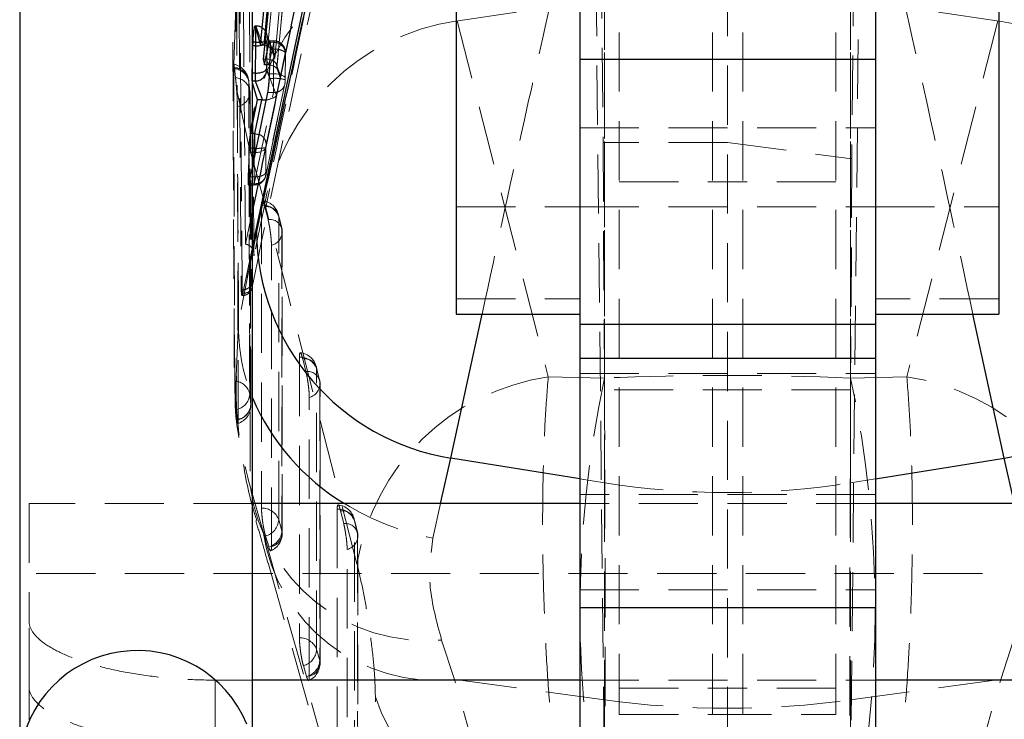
# Model space of a CAD drawing. Header units: millimetres. Extents: x 60 to 704, y 20 to 284.
# Tile 21 of 38: x 282 to 304, y 238 to 253. Entities that reach past the tile are written whole.
import ezdxf

# ---------------------------------------------------------------- set-up
doc = ezdxf.new("R2010")
doc.units = ezdxf.units.MM
doc.linetypes.add('HIDDEN', pattern=[1.905, 1.27, -0.635])

msp = doc.modelspace()

# ---------------------------------------------------------------- linework, layer by layer
at = {"color": 7, "linetype": 'HIDDEN', "lineweight": 18}
for p, q in [((294.8243, 269.6858), (295.02, 250.5157)), ((300.5576, 269.5215), (300.3599, 250.1627)), ((295.3659, 258.5899), (295.3659, 238.8008)), ((297.3659, 258.5899), (297.3659, 238.8008)), ((298.0159, 258.5899), (298.0159, 238.8008)), ((300.0159, 258.5899), (300.0159, 238.8008)), ((300.5576, 258.4381), (300.3222, 235.7836)), ((295.0592, 235.653), (294.8243, 258.2394)), ((297.6909, 235.653), (297.6909, 258.3703)), ((287.9707, 252.3146), (288.2148, 254.9663)), ((291.4978, 254.9719), (291.8832, 253.1229)), ((303.884, 254.9719), (303.4986, 253.1229)), ((287.7921, 252.3026), (287.9647, 254.1648)), ((288.2137, 254.2854), (288.0126, 252.1154)), ((288.0151, 252.1312), (288.2136, 254.2736)), ((295.0471, 253.7737), (295.0471, 243.211)), ((300.3347, 253.7737), (300.3347, 243.211)), ((287.0883, 252.1901), (287.1355, 253.6117)), ((295.0471, 253.5911), (291.8832, 253.1229)), ((295.0471, 245.4579), (295.0471, 253.5911)), ((300.3347, 253.5911), (303.4986, 253.1229)), ((300.3347, 245.4579), (300.3347, 253.5911)), ((287.2049, 253.3663), (287.249, 247.3492)), ((287.2673, 247.3492), (287.2222, 253.3663)), ((291.8832, 253.1229), (293.8408, 245.4813)), ((303.4986, 253.1229), (301.5409, 245.4813)), ((287.5592, 253.0138), (287.546, 253.0138)), ((287.7101, 252.6031), (287.5592, 253.0138)), ((287.0686, 252.6673), (287.1007, 245.4457)), ((287.9518, 252.4244), (287.7939, 252.8542)), ((287.7956, 252.1795), (287.8003, 252.6817)), ((287.8003, 252.6817), (287.8005, 252.6941)), ((287.8082, 252.7568), (287.9707, 252.3146)), ((287.9448, 252.6661), (287.8492, 252.6661)), ((287.9448, 252.6661), (287.8577, 252.2493)), ((287.9468, 252.6947), (287.8592, 252.6947)), ((287.9448, 252.6661), (287.9448, 252.6661)), ((287.9492, 252.5197), (287.8665, 252.5197)), ((287.9443, 251.99), (287.9493, 252.5197)), ((287.477, 252.0025), (287.4909, 252.396)), ((287.7877, 252.3026), (287.7175, 252.3026)), ((287.8305, 252.1795), (287.7877, 252.3026)), ((288.085, 251.9073), (288.1938, 252.4283)), ((288.1983, 252.4015), (288.1933, 251.8725)), ((288.1943, 251.8814), (288.1992, 252.4106)), ((288.1983, 252.4015), (288.1991, 252.4106)), ((287.1252, 251.9004), (287.1006, 252.1222)), ((288.07, 252.0065), (288.0088, 252.1825)), ((288.0126, 252.1154), (288.085, 251.9073)), ((287.4102, 251.8154), (287.4088, 251.8376)), ((287.4909, 252.0025), (287.477, 252.0025)), ((287.4909, 251.7943), (287.48, 251.8316)), ((287.4909, 251.8316), (287.48, 251.8316)), ((287.9439, 251.8897), (287.8447, 251.8897)), ((288.0048, 251.5238), (287.8468, 251.9354)), ((287.9443, 251.99), (287.8493, 251.99)), ((288.1933, 251.8725), (288.1929, 251.8561)), ((288.1929, 251.8561), (288.1937, 251.8578)), ((287.4118, 250.4419), (287.1474, 251.6642)), ((287.4102, 251.8154), (287.4353, 251.603)), ((287.4353, 251.603), (287.4332, 251.6305)), ((287.7741, 249.8011), (288.1838, 251.7614)), ((288.1881, 251.8013), (287.7785, 249.8413)), ((287.5294, 249.626), (287.9391, 251.586)), ((287.7842, 250.468), (288.0048, 251.5238)), ((287.9391, 251.586), (287.8139, 251.586)), ((287.4519, 250.7059), (287.4909, 250.8984)), ((294.5159, 250.8249), (300.8659, 250.8249)), ((287.4909, 250.7059), (287.4519, 250.7059)), ((287.7762, 249.1148), (287.4118, 250.4419)), ((287.4158, 250.3026), (287.4198, 250.3883)), ((287.4909, 250.3883), (287.4198, 250.3883)), ((287.7741, 249.8683), (287.779, 250.3975)), ((287.779, 250.3975), (287.7793, 250.412)), ((295.02, 250.5157), (295.0483, 245.2016)), ((297.6909, 250.5157), (295.02, 250.5157)), ((297.6909, 250.5157), (300.3599, 250.1627)), ((287.3963, 249.7729), (287.4158, 250.3026)), ((287.4909, 250.3026), (287.4158, 250.3026)), ((287.529, 250.195), (287.5251, 249.7729)), ((300.3599, 250.1627), (300.3335, 245.2016)), ((287.4909, 250.0089), (287.4125, 249.626)), ((287.5251, 249.7729), (287.3963, 249.7729)), ((287.4025, 249.5975), (287.5275, 249.5975)), ((287.5294, 249.626), (287.4125, 249.626)), ((287.5295, 249.6259), (287.5294, 249.626)), ((295.3659, 249.6717), (298.0159, 249.6717)), ((300.0159, 249.6717), (297.3659, 249.6717)), ((287.8237, 248.86), (287.7552, 249.1352)), ((289.7338, 241.4729), (287.7762, 249.1148)), ((291.8659, 249.1303), (294.5159, 249.1303)), ((294.5159, 249.1303), (300.8659, 249.1303)), ((300.8659, 249.1303), (303.5159, 249.1303)), ((287.4909, 249.0561), (287.3389, 248.3303)), ((288.0541, 248.9192), (288.1226, 248.6441)), ((287.2799, 247.2766), (287.4909, 248.2685)), ((287.4909, 248.1735), (287.1918, 246.6618)), ((287.2673, 247.3492), (287.249, 247.3492)), ((287.2627, 247.2288), (287.2758, 247.2288)), ((287.2862, 247.2766), (287.2798, 247.2766)), ((287.2862, 247.2762), (287.2861, 247.2756)), ((291.8659, 247.1602), (294.5159, 247.1602)), ((303.5159, 247.1602), (300.8659, 247.1602)), ((287.1918, 246.6618), (287.1401, 245.4966)), ((288.6362, 245.5965), (288.5677, 245.8716)), ((287.1401, 245.4966), (287.1379, 245.445)), ((288.8667, 245.6557), (288.9352, 245.3805)), ((293.8408, 245.4813), (295.0471, 245.4579)), ((294.5159, 245.5574), (300.8659, 245.5574)), ((301.5409, 245.4813), (300.3347, 245.4579)), ((287.4531, 244.8896), (287.4308, 245.1066)), ((300.3335, 245.2016), (295.0483, 245.2016)), ((287.1328, 244.7787), (287.157, 244.5578)), ((295.0471, 243.211), (294.5159, 243.2958)), ((295.0471, 243.211), (295.0471, 238.5502)), ((300.3347, 243.211), (300.8659, 243.2958)), ((300.3347, 243.211), (300.3347, 238.5502)), ((287.4443, 243.1116), (287.7189, 242.1574)), ((300.8659, 242.9602), (294.5159, 242.9602)), ((282.6909, 242.7657), (282.6909, 240.236)), ((287.4909, 242.7657), (282.6909, 242.7657)), ((291.3626, 242.0228), (291.5293, 242.7657)), ((300.8659, 242.7657), (294.5159, 242.7657)), ((289.4486, 242.3329), (289.3802, 242.608)), ((288.122, 242.1798), (288.0535, 242.4144)), ((289.6792, 242.3921), (289.7477, 242.117)), ((287.7693, 242.0686), (287.8378, 241.834)), ((287.8243, 241.4915), (289.9185, 234.0834)), ((312.6909, 241.2657), (282.6909, 241.2657)), ((294.5159, 240.9102), (300.8659, 240.9102)), ((282.6909, 238.8254), (282.6909, 240.236)), ((291.8258, 238.9913), (291.5511, 239.8355)), ((303.556, 238.9913), (303.8306, 239.8355)), ((288.9353, 239.3969), (288.8667, 239.6315)), ((288.5826, 239.2856), (288.6511, 239.051)), ((287.4909, 238.9757), (286.6909, 238.9757)), ((286.6909, 238.9757), (286.6909, 237.5681)), ((295.0471, 238.5502), (291.8258, 238.9913)), ((293.9201, 231.5838), (291.8258, 238.9913)), ((294.5159, 238.9757), (300.8659, 238.9757)), ((300.3347, 238.5502), (303.556, 238.9913)), ((301.4617, 231.5838), (303.556, 238.9913)), ((282.6909, 236.2167), (282.6909, 238.8254)), ((295.3659, 238.8008), (298.0159, 238.8008)), ((295.3659, 238.8008), (295.3659, 238.2362)), ((300.0159, 238.8008), (297.3659, 238.8008)), ((297.3659, 238.8008), (297.3659, 238.2362)), ((298.0159, 238.8008), (298.0159, 238.2362)), ((300.0159, 238.8008), (300.0159, 238.2362)), ((290.1277, 234.6963), (290.1289, 238.6147)), ((295.0471, 238.5502), (295.0471, 231.3262)), ((300.3347, 238.5502), (300.3347, 231.3262)), ((295.3659, 238.2362), (298.0159, 238.2362)), ((297.3659, 238.2362), (300.0159, 238.2362))]:
    msp.add_line(p, q, dxfattribs=at)
at = {"color": 7, "linetype": 'Continuous', "lineweight": 25}
for p, q in [((294.5159, 259.6721), (294.5159, 252.299)), ((300.8659, 259.6721), (300.8659, 252.299)), ((282.4909, 258.9434), (282.4909, 237.3426)), ((287.4909, 237.8785), (287.4909, 258.9434)), ((287.4909, 248.2685), (289.5991, 258.1788)), ((291.8659, 256.8386), (291.8659, 246.8303)), ((303.5159, 256.8386), (303.5159, 246.8303)), ((287.6601, 252.6031), (287.9147, 255.1089)), ((287.909, 254.1648), (287.7175, 252.3026)), ((287.546, 253.0138), (287.6601, 252.6031)), ((287.4976, 252.5869), (287.5012, 252.6661)), ((287.5514, 252.6661), (287.5012, 252.6661)), ((287.5514, 252.6661), (287.5515, 252.6661)), ((287.7506, 252.1795), (287.8492, 252.6661)), ((287.8492, 252.6661), (287.8574, 252.6932)), ((287.4909, 252.396), (287.4976, 252.5869)), ((287.5512, 252.5869), (287.4976, 252.5869)), ((287.5512, 252.5869), (287.5458, 252.0025)), ((287.7101, 252.6031), (287.6601, 252.6031)), ((287.8665, 252.5197), (287.8493, 251.99)), ((287.7175, 252.3026), (287.7506, 252.1795)), ((294.5159, 252.299), (300.8659, 252.299)), ((294.5159, 252.299), (294.5159, 246.6068)), ((300.8659, 252.299), (300.8659, 246.6068)), ((287.8305, 252.1795), (287.7506, 252.1795)), ((287.5458, 252.0025), (287.5458, 252.0025)), ((287.5475, 251.8316), (287.7026, 251.4274)), ((287.5476, 251.8316), (287.5475, 251.8316)), ((287.8493, 251.99), (287.8447, 251.8897)), ((287.5982, 251.4276), (287.4909, 251.7943)), ((287.8139, 251.586), (287.4909, 250.0089)), ((287.4909, 250.8984), (287.5982, 251.4276)), ((287.686, 251.4276), (287.5352, 250.7059)), ((287.686, 251.4276), (287.5982, 251.4276)), ((287.5352, 250.7059), (287.5352, 250.7059)), ((287.5303, 250.3883), (287.5303, 250.3883)), ((291.8659, 246.8303), (294.5159, 246.8303)), ((300.8659, 246.8303), (303.5159, 246.8303)), ((300.8659, 246.6068), (294.5159, 246.6068)), ((294.5159, 246.6068), (294.5159, 245.886)), ((300.8659, 246.6068), (300.8659, 245.886)), ((294.5159, 245.886), (300.8659, 245.886)), ((294.5159, 245.886), (294.5159, 240.5333)), ((300.8659, 245.886), (300.8659, 240.5333)), ((294.5159, 242.7657), (287.4909, 242.7657)), ((307.8909, 242.7657), (300.8659, 242.7657)), ((294.5159, 240.5333), (300.8659, 240.5333)), ((294.5159, 240.5333), (294.5159, 236.9769)), ((300.8659, 240.5333), (300.8659, 236.9769)), ((294.5159, 238.9757), (287.4909, 238.9757)), ((307.8909, 238.9757), (300.8659, 238.9757))]:
    msp.add_line(p, q, dxfattribs=at)
at = {"color": 8, "linetype": 'Continuous', "lineweight": 25}
for p, q in [((287.9392, 254.8189), (287.735, 252.6019)), ((287.8577, 252.2493), (287.8431, 252.1793)), ((287.7948, 252.0984), (287.7956, 252.1795)), ((287.8468, 251.9354), (287.7966, 252.0663)), ((287.5458, 252.0025), (287.4909, 252.0025)), ((287.5475, 251.8316), (287.4909, 251.8316)), ((287.5352, 250.7059), (287.4909, 250.7059)), ((287.5352, 250.7059), (287.6294, 250.6852)), ((287.5303, 250.3883), (287.4909, 250.3883)), ((287.5303, 250.3883), (287.5685, 250.388)), ((287.53, 250.3026), (287.4909, 250.3026)), ((287.53, 250.3026), (287.529, 250.195)), ((287.5515, 250.3028), (287.53, 250.3026)), ((287.5764, 248.6054), (287.4909, 248.1735)), ((291.7476, 243.738), (292.4217, 246.8303)), ((303.6342, 243.738), (302.9601, 246.8303)), ((291.5293, 242.7657), (291.7476, 243.738)), ((294.5159, 243.2958), (291.7476, 243.738)), ((300.8659, 243.2958), (303.6342, 243.738)), ((303.8524, 242.7657), (303.6342, 243.738))]:
    msp.add_line(p, q, dxfattribs=at)
at = {"color": 8, "linetype": 'Continuous', "lineweight": 25, "flags": 128}
msp.add_lwpolyline([(287.5561, 252.9772), (287.5547, 252.9211), (287.5532, 252.8367), (287.552, 252.7383), (287.5514, 252.6662), (287.5514, 252.6661), (287.5514, 252.6661)], dxfattribs=at)
at = {"color": 7, "linetype": 'HIDDEN', "lineweight": 18, "flags": 128}
for points in [[(287.0858, 252.1001), (287.0875, 251.5805), (287.0946, 249.4879), (287.1094, 245.3932)], [(288.1933, 251.8725), (288.1925, 251.8945), (288.1811, 251.916), (288.1595, 251.9362), (288.1287, 251.9541), (288.09, 251.969), (288.0451, 251.9803), (287.9958, 251.9874), (287.9443, 251.99)], [(287.4308, 245.1066), (287.4291, 245.6299), (287.4225, 247.7232), (287.4102, 251.8154)], [(287.4353, 251.603), (287.4366, 251.0797), (287.4419, 248.9865), (287.4531, 244.8896)], [(287.1817, 244.5737), (287.1805, 245.0888), (287.1759, 247.1815), (287.1673, 251.2856)], [(287.6842, 249.1718), (287.6842, 248.6488), (287.684, 246.5567), (287.6836, 242.667)], [(288.1175, 248.685), (288.0696, 248.8776), (288.049, 248.9602)], [(288.0535, 242.4144), (288.0535, 242.9375), (288.0537, 245.0295), (288.0541, 248.9192)], [(288.1226, 248.6441), (288.1226, 248.1211), (288.1224, 246.029), (288.122, 242.1798)], [(288.129, 242.1226), (288.1294, 246.6476), (288.1295, 248.5869)], [(287.8968, 241.842), (287.8968, 242.365), (287.897, 244.457), (287.8973, 248.3063)], [(288.4968, 245.9082), (288.4968, 245.3852), (288.4968, 243.2932), (288.4968, 239.884)], [(288.9301, 245.4215), (288.8822, 245.614), (288.8616, 245.6966)], [(288.8667, 239.6315), (288.8667, 240.1545), (288.8667, 242.2466), (288.8667, 245.6557)], [(288.9352, 245.3805), (288.9352, 244.8575), (288.9353, 242.7655), (288.9353, 239.3969)], [(288.9423, 239.3397), (288.9422, 243.5283), (288.9421, 245.3234)], [(288.7101, 239.059), (288.7101, 239.582), (288.71, 241.6741), (288.7099, 245.0427)], [(289.3093, 242.6447), (289.3094, 242.1217), (289.3097, 240.0296), (289.3101, 237.1011)], [(289.7426, 242.1579), (289.6946, 242.3505), (289.6741, 242.433)], [(289.6801, 236.8486), (289.68, 237.3716), (289.6797, 239.4636), (289.6792, 242.3921)], [(287.7189, 242.1574), (289.5673, 235.6187), (289.8134, 234.7485)], [(289.7477, 242.117), (289.7478, 241.594), (289.7481, 239.5019), (289.7487, 236.614)], [(289.7556, 236.5568), (289.7549, 240.4089), (289.7546, 242.0599)], [(289.5234, 236.276), (289.5233, 236.7991), (289.5229, 238.8911), (289.5223, 241.7791)]]:
    msp.add_lwpolyline(points, dxfattribs=at)
at = {"color": 7, "linetype": 'HIDDEN', "lineweight": 18}
for centre, radius, start, end in [((292.3606, 250.0859), 4.9615, 100.01418, 175.88604), ((292.5787, 248.302), 4.8708, 98.2097, 170.394), ((302.803, 248.302), 4.8708, 9.606, 81.7903), ((287.5646, 252.7699), 0.2439, 356.9124, 91.27246), ((287.6734, 252.7434), 0.141, 275.85909, 334.07561), ((287.0644, 251.7485), 0.3522, 10.9555, 86.51303), ((287.005, 251.7957), 0.406, 5.93752, 77.87586), ((287.0696, 251.7795), 0.3441, 9.73445, 84.82743), ((287.1021, 251.5635), 0.3377, 11.45237, 86.0765), ((287.9833, 251.2042), 0.6866, 72.15467, 93.28919), ((287.6654, 251.8632), 0.5283, 348.88753, 359.55936), ((287.0306, 251.5778), 0.406, 0.14006, 7.45764), ((287.9598, 251.8137), 0.2286, 264.79507, 356.88082), ((287.1144, 251.6021), 0.3209, 279.4862, 0.16969), ((287.5843, 250.5447), 0.2441, 262.27617, 322.91076), ((287.6933, 248.788), 0.3839, 19.98181, 91.36001), ((287.6551, 248.8621), 0.406, 13.98245, 83.1155), ((287.7924, 248.8718), 0.266, 10.26678, 98.05422), ((287.8609, 248.5967), 0.266, 10.26725, 98.05432), ((287.7236, 248.5869), 0.406, 359.99501, 13.98235), ((287.8255, 248.5982), 0.3007, 283.82803, 8.77844), ((291.1938, 246.5536), 4.0035, 178.4516, 202.34395), ((288.506, 245.5245), 0.3839, 19.98085, 91.36238), ((288.4677, 245.5985), 0.406, 13.98095, 83.11719), ((288.605, 245.6082), 0.266, 10.27346, 98.05546), ((288.6735, 245.3331), 0.266, 10.27415, 98.05557), ((294.5354, 240.6614), 4.8698, 98.20032, 170.40686), ((300.8463, 240.6614), 4.8698, 9.59314, 81.79968), ((287.0862, 245.0437), 0.3503, 10.35383, 86.2163), ((288.638, 245.3347), 0.3007, 283.82928, 8.77607), ((288.5361, 245.3234), 0.406, 0.00116, 13.98078), ((318.4987, 240.4703), 23.9761, 167.99337, 192.00663), ((276.8831, 240.4703), 23.9761, 347.99337, 12.00663), ((287.0729, 245.1326), 0.3589, 279.60127, 355.85477), ((287.0913, 244.9144), 0.3626, 280.42678, 356.07309), ((287.0481, 244.8668), 0.406, 288.11743, 0.16034), ((287.1305, 244.8922), 0.3226, 279.14412, 359.52563), ((297.6909, 259.7811), 16.7797, 260.93475, 279.06525), ((291.2264, 243.6405), 3.8189, 187.96108, 274.87837), ((289.2801, 242.3349), 0.406, 13.97815, 83.11946), ((292.4725, 247.6525), 5.738, 238.39108, 258.84715), ((287.6927, 242.2832), 0.3839, 19.99049, 91.36418), ((289.3185, 242.261), 0.3838, 19.97891, 91.36573), ((289.4174, 242.3446), 0.266, 10.28362, 98.05696), ((287.6705, 242.4395), 0.3838, 284.90938, 356.26358), ((289.4859, 242.0695), 0.266, 10.28472, 98.0571), ((291.419, 242.7104), 3.7412, 188.49976, 276.24129), ((287.7391, 242.2048), 0.3838, 284.9096, 356.26392), ((287.723, 242.1226), 0.406, 293.11685, 359.9948), ((287.8249, 242.1339), 0.3007, 283.83443, 8.78918), ((289.4505, 242.0711), 0.3007, 283.83079, 8.77179), ((289.3486, 242.0598), 0.406, 0.01055, 13.97781), ((303.9627, 242.7104), 3.7412, 263.75871, 351.50024), ((288.506, 239.5002), 0.3839, 19.99254, 91.36798), ((288.4838, 239.6565), 0.3838, 284.91249, 356.26842), ((288.5524, 239.4219), 0.3838, 284.91282, 356.26892), ((288.6382, 239.3509), 0.3007, 283.83799, 8.7906), ((288.5363, 239.3397), 0.406, 293.12058, 0.00093), ((294.5208, 240.1383), 4.6487, 199.13256, 266.4869), ((297.6909, 257.9076), 19.537, 262.22276, 277.77724), ((300.861, 240.1383), 4.6487, 273.5131, 340.86744)]:
    msp.add_arc(centre, radius, start, end, dxfattribs=at)
at = {"color": 8, "linetype": 'Continuous', "lineweight": 25}
for centre, radius, start, end in [((287.5603, 253.0942), 0.5074, 268.97484, 284.55209), ((291.9732, 246.9439), 4.8732, 203.10415, 239.0235), ((285.0159, 237.0709), 2.5392, 22.25111, 173.94388)]:
    msp.add_arc(centre, radius, start, end, dxfattribs=at)
at = {"color": 7, "linetype": 'Continuous', "lineweight": 25}
for centre, start, end in [((292.5386, 248.6369), 180.36404, 260.82774), ((302.8432, 248.6369), 279.17226, 359.63596)]:
    msp.add_arc(centre, 4.9624, start, end, dxfattribs=at)
for centre, major_axis, ratio, start_param, end_param in [((287.5559, 252.7151), (0.0024, 0.3021), 0.0132155, 1.7336989, 2.0088374), ((287.7037, 252.3748), (0.2488, 0.0335), 0.9076193, 1.3237604, 1.4235321), ((287.8077, 251.9998), (0.2505, 0.0326), 0.7054766, 1.3380454, 1.3884414), ((287.7174, 251.3513), (0.2529, -0.0104), 0.2988187, 1.6414254, 1.7074622), ((287.7558, 251.535), (0.2579, 0.0207), 0.4100317, 4.4719531, 5.0805586), ((287.5346, 250.4307), (0.0023, 0.3017), 0.0131328, 1.7116944, 2.0090556)]:
    msp.add_ellipse(centre, major_axis=major_axis, ratio=ratio, start_param=start_param, end_param=end_param, dxfattribs=at)
at = {"color": 7, "linetype": 'HIDDEN', "lineweight": 18}
for centre, major_axis, ratio, start_param, end_param in [((287.7217, 252.3259), (-0.036, 0.2751), 0.8957136, 4.5551445, 6.084318), ((287.7814, 252.0754), (0.249, 0.0314), 0.9036233, 1.4145299, 1.4320902), ((287.7636, 252.1266), (0.2511, 0.0306), 0.690166, 6.0448007, 7.656786), ((287.8359, 251.9185), (-0.0168, 0.2604), 0.9547181, 4.6079411, 6.1870907), ((287.94, 251.8631), (0.0022, 0.2985), 0.0124468, 4.8018283, 5.1512997), ((287.7558, 251.535), (0.2579, 0.0207), 0.4100317, 5.0805586, 5.9850649), ((297.6909, 241.7276), (15.225, 0), 0.2487947, 1.3962634, 1.7453293), ((295.0376, 241.1829), (-0.0113, 6.09), 0.0039528, 3.8382226, 5.433043), ((300.3442, 241.1829), (0.0113, 6.09), 0.0039528, 0.8501423, 2.4449627)]:
    msp.add_ellipse(centre, major_axis=major_axis, ratio=ratio, start_param=start_param, end_param=end_param, dxfattribs=at)
for points, knots in [([(289.7794, 258.7966), (289.399, 257.0075), (288.6395, 253.4346), (287.894, 249.862), (287.5219, 248.0785)], [0, 0, 0, 0, 0.5007601, 1, 1, 1, 1]), ([(289.6001, 258.1785), (289.3608, 257.0669), (288.5786, 253.4334), (287.8157, 249.799), (287.2862, 247.2766)], [0, 0, 0, 0, 0.3059264, 1, 1, 1, 1]), ([(287.4883, 247.4468), (288.0178, 249.9701), (288.7808, 253.6054), (289.563, 257.241), (289.8023, 258.3532)], [0, 0, 0, 0, 0.6940826, 1, 1, 1, 1]), ([(287.2424, 254.1607), (287.2405, 254.1525), (287.1682, 253.8385), (287.1277, 253.3529), (287.1333, 252.8772), (287.1354, 252.7056)], [0, 0, 0, 0, 0.0167787, 0.6452654, 1, 1, 1, 1]), ([(292.4217, 246.8303), (292.7423, 248.3139), (293.2494, 250.6607), (293.7768, 253.0035), (293.9708, 253.8653)], [0, 0, 0, 0, 0.6321704, 1, 1, 1, 1]), ([(302.9601, 246.8303), (302.6395, 248.3139), (302.1324, 250.6607), (301.605, 253.0035), (301.411, 253.8653)], [0, 0, 0, 0, 0.6321704, 1, 1, 1, 1]), ([(287.1918, 246.6618), (287.183, 248.0184), (287.1678, 250.3585), (287.1539, 252.7009), (287.148, 253.6853)], [0, 0, 0, 0, 0.57971885, 1, 1, 1, 1]), ([(287.3389, 248.3303), (287.3385, 248.3786), (287.3351, 248.7756), (287.3201, 250.5274), (287.3063, 252.2309), (287.2954, 253.5856)], [0, 0, 0, 0, 0.0275739, 0.2266558, 1, 1, 1, 1]), ([(287.4244, 253.5084), (287.425, 253.4213), (287.4281, 252.9853), (287.4414, 251.1541), (287.4558, 249.2357), (287.468, 247.6661), (287.4694, 247.4917)], [0, 0, 0, 0, 0.0434775, 0.2173876, 0.913028, 1, 1, 1, 1]), ([(287.5219, 248.0785), (287.5211, 248.1657), (287.5175, 248.6017), (287.5021, 250.4526), (287.4883, 252.2162), (287.4772, 253.6311)], [0, 0, 0, 0, 0.0471123, 0.2355616, 1, 1, 1, 1]), ([(287.5579, 253.0152), (287.5573, 253.009), (287.5568, 253.0022), (287.5562, 252.9791), (287.5561, 252.9772)], [0, 0, 0, 0, 0.9173084, 1, 1, 1, 1]), ([(287.5592, 253.0138), (287.5592, 253.0138), (287.559, 253.0173), (287.5588, 253.0159), (287.5585, 253.0146)], [0, 0, 0, 0, 0.0010905, 1, 1, 1, 1]), ([(287.7927, 252.8562), (287.7793, 252.8835), (287.7531, 252.9367), (287.6814, 252.9911), (287.6134, 253.0192), (287.571, 253.0159), (287.5585, 253.0149)], [0, 0, 0, 0, 0.2983254, 0.5811284, 0.8759827, 1, 1, 1, 1]), ([(287.6426, 252.6661), (287.6652, 252.667), (287.7134, 252.6691), (287.7673, 252.6773), (287.7918, 252.6858), (287.7989, 252.6917), (287.8001, 252.6934), (287.8005, 252.6941)], [0, 0, 0, 0, 0.2686534, 0.5717415, 0.8748326, 0.9526339, 1, 1, 1, 1]), ([(287.8005, 252.6941), (287.8007, 252.6982), (287.8011, 252.7086), (287.8022, 252.725), (287.8037, 252.7408), (287.8053, 252.7521), (287.8069, 252.7583), (287.8078, 252.7573), (287.8082, 252.7568)], [0, 0, 0, 0, 0.1172487, 0.2992196, 0.4774615, 0.6526023, 0.8269279, 1, 1, 1, 1]), ([(287.9492, 252.5197), (287.9492, 252.5198), (287.9493, 252.5386), (287.9493, 252.586), (287.9489, 252.6348), (287.9482, 252.6758), (287.9473, 252.6989), (287.946, 252.693), (287.9451, 252.6748), (287.9448, 252.6661), (287.9448, 252.6661)], [0, 0, 0, 0, 0.00012623, 0.13169042, 0.34647833, 0.43940925, 0.65416983, 0.87034485, 0.99987405, 1, 1, 1, 1]), ([(288.1938, 252.4283), (288.1922, 252.4489), (288.1889, 252.4918), (288.1574, 252.5564), (288.1035, 252.6136), (288.0288, 252.6554), (287.9728, 252.6625), (287.9448, 252.6661)], [0, 0, 0, 0, 0.1723332, 0.3593983, 0.5729322, 0.7864661, 1, 1, 1, 1]), ([(288.1991, 252.3967), (288.1993, 252.4142), (288.1995, 252.4437), (288.1946, 252.4905), (288.1795, 252.5439), (288.142, 252.6087), (288.0757, 252.6646), (288.003, 252.6946), (287.9599, 252.6916), (287.9468, 252.6906)], [0, 0, 0, 0, 0.1300628, 0.2181797, 0.341334, 0.4960875, 0.7130813, 0.9124174, 1, 1, 1, 1]), ([(288.1991, 252.4106), (288.1991, 252.4111), (288.2, 252.4191), (288.1933, 252.4392), (288.1655, 252.4691), (288.1084, 252.4966), (288.0336, 252.5156), (287.9774, 252.5183), (287.9493, 252.5197)], [0, 0, 0, 0, 0.0084123, 0.1434112, 0.3575593, 0.5717064, 0.7858532, 1, 1, 1, 1]), ([(287.0883, 252.1901), (287.0875, 252.1838), (287.0859, 252.1697), (287.0858, 252.1248), (287.0858, 252.1001)], [0, 0, 0, 0, 0.4504804, 1, 1, 1, 1]), ([(287.1006, 252.1222), (287.0984, 252.1426), (287.0938, 252.1849), (287.0899, 252.1959), (287.0885, 252.191), (287.0883, 252.1901)], [0, 0, 0, 0, 0.4349743, 0.9007411, 1, 1, 1, 1]), ([(287.1474, 251.6642), (287.144, 251.7062), (287.1371, 251.7901), (287.1297, 251.8641), (287.1259, 251.8955), (287.1252, 251.9004)], [0, 0, 0, 0, 0.4572711, 0.9144482, 1, 1, 1, 1]), ([(287.48, 251.8316), (287.4788, 251.8381), (287.4762, 251.8535), (287.4746, 251.9098), (287.4762, 251.9709), (287.477, 252.0025)], [0, 0, 0, 0, 0.2632312, 0.6197683, 1, 1, 1, 1]), ([(287.9391, 251.586), (287.9391, 251.5861), (287.9396, 251.6006), (287.9407, 251.6402), (287.9421, 251.724), (287.9437, 251.8113), (287.9433, 251.8676), (287.9439, 251.8897), (287.9439, 251.8897)], [0, 0, 0, 0, 0.0001616, 0.2767839, 0.5489233, 0.8209788, 0.9998384, 1, 1, 1, 1]), ([(288.1929, 251.8561), (288.1928, 251.8521), (288.1923, 251.8418), (288.1912, 251.826), (288.1897, 251.8106), (288.1886, 251.8044), (288.1881, 251.8013)], [0, 0, 0, 0, 0.1819419, 0.4566417, 0.7274903, 1, 1, 1, 1]), ([(288.1937, 251.8577), (288.1938, 251.8597), (288.1941, 251.8678), (288.1942, 251.8756), (288.1943, 251.8816)], [0, 0, 0, 0, 0.24713502, 1, 1, 1, 1]), ([(287.1673, 251.2856), (287.1669, 251.3155), (287.1659, 251.377), (287.1595, 251.5012), (287.1525, 251.601), (287.1483, 251.6542), (287.1474, 251.6642)], [0, 0, 0, 0, 0.2976338, 0.6126143, 0.9272871, 1, 1, 1, 1]), ([(287.4542, 244.8679), (287.452, 245.6446), (287.4457, 247.8816), (287.4406, 250.1186), (287.4373, 251.5788)], [0, 0, 0, 0, 0.3472187, 1, 1, 1, 1]), ([(287.4198, 250.3883), (287.422, 250.4228), (287.4264, 250.4918), (287.4354, 250.5889), (287.4442, 250.6634), (287.4496, 250.693), (287.4519, 250.7059)], [0, 0, 0, 0, 0.26559, 0.5311626, 0.7970386, 1, 1, 1, 1]), ([(287.6294, 250.6852), (287.6299, 250.685), (287.6624, 250.678), (287.7154, 250.6337), (287.7739, 250.5586), (287.7808, 250.4982), (287.7842, 250.468)], [0, 0, 0, 0, 0.0055517, 0.3370345, 0.6685172, 1, 1, 1, 1]), ([(287.4118, 250.4419), (287.4175, 249.1343), (287.428, 246.6918), (287.4391, 244.2474), (287.4443, 243.1116)], [0, 0, 0, 0, 0.5353792, 1, 1, 1, 1]), ([(287.5685, 250.388), (287.5836, 250.3877), (287.6265, 250.387), (287.6893, 250.3902), (287.7468, 250.3972), (287.7733, 250.4052), (287.7781, 250.4106), (287.7793, 250.412)], [0, 0, 0, 0, 0.1362146, 0.3892153, 0.642216, 0.9049679, 1, 1, 1, 1]), ([(287.3982, 249.6063), (287.3969, 249.6178), (287.3943, 249.6407), (287.3942, 249.7044), (287.3957, 249.7535), (287.3963, 249.7729)], [0, 0, 0, 0, 0.3777833, 0.755023, 1, 1, 1, 1]), ([(287.5251, 249.7729), (287.5251, 249.7729), (287.5251, 249.766), (287.525, 249.7295), (287.5252, 249.6701), (287.526, 249.6151), (287.5272, 249.5929), (287.5284, 249.6007), (287.5292, 249.6192), (287.5295, 249.6259)], [0, 0, 0, 0, 0.00010147, 0.047584, 0.25924018, 0.47220442, 0.6880126, 0.88706891, 1, 1, 1, 1]), ([(287.5274, 249.602), (287.5492, 249.6018), (287.5969, 249.6014), (287.6603, 249.6323), (287.7106, 249.6736), (287.7434, 249.7177), (287.7623, 249.7576), (287.7713, 249.7879), (287.775, 249.8047), (287.7763, 249.8116), (287.7768, 249.8138), (287.7767, 249.8136), (287.7767, 249.8135)], [0, 0, 0, 0, 0.1731607, 0.3775755, 0.546876, 0.6914241, 0.8139121, 0.8994743, 0.9472835, 0.9751036, 0.9904423, 1, 1, 1, 1]), ([(287.7785, 249.8413), (287.7782, 249.8401), (287.7774, 249.8369), (287.7762, 249.8355), (287.775, 249.8395), (287.7742, 249.8496), (287.7741, 249.8604), (287.7741, 249.8671), (287.7741, 249.8683)], [0, 0, 0, 0, 0.1105752, 0.3081702, 0.5231624, 0.7380772, 0.9551889, 1, 1, 1, 1]), ([(287.4125, 249.626), (287.4095, 249.6125), (287.4056, 249.5952), (287.4031, 249.6), (287.4025, 249.6011)], [0, 0, 0, 0, 0.7762185, 1, 1, 1, 1]), ([(287.7552, 249.1352), (287.7485, 249.1599), (287.7337, 249.2146), (287.715, 249.2597), (287.7064, 249.26), (287.7031, 249.2601)], [0, 0, 0, 0, 0.3376267, 0.7448465, 1, 1, 1, 1]), ([(287.8973, 248.3063), (287.8973, 248.3067), (287.8973, 248.3354), (287.8944, 248.4046), (287.8823, 248.5295), (287.8638, 248.6622), (287.8431, 248.777), (287.8293, 248.8358), (287.8237, 248.86)], [0, 0, 0, 0, 0.00308263, 0.21517382, 0.42726473, 0.63935544, 0.85144612, 1, 1, 1, 1]), ([(287.5219, 248.0785), (287.5219, 248.0795), (287.5223, 248.0851), (287.5237, 248.1182), (287.5164, 248.1746), (287.4863, 248.2411), (287.4434, 248.2899), (287.3931, 248.3214), (287.3561, 248.3274), (287.3389, 248.3303)], [0, 0, 0, 0, 0.0086898, 0.0491765, 0.2890694, 0.4965283, 0.6777489, 0.8499688, 1, 1, 1, 1]), ([(287.2758, 247.2322), (287.2899, 247.2317), (287.3256, 247.2305), (287.3762, 247.2526), (287.42, 247.2856), (287.4488, 247.3217), (287.4662, 247.3553), (287.4763, 247.3836), (287.4837, 247.4128), (287.487, 247.4288), (287.4888, 247.4379)], [0, 0, 0, 0, 0.10557302, 0.26867112, 0.40438118, 0.52248805, 0.6259993, 0.71776453, 0.83823671, 1, 1, 1, 1]), ([(287.4694, 247.4917), (287.4696, 247.4805), (287.4702, 247.4478), (287.4737, 247.4187), (287.48, 247.4142), (287.4855, 247.436), (287.4883, 247.4468)], [0, 0, 0, 0, 0.156198, 0.457132, 0.7297323, 1, 1, 1, 1]), ([(287.249, 247.3492), (287.2497, 247.3182), (287.2512, 247.2561), (287.2569, 247.2391), (287.2597, 247.2305)], [0, 0, 0, 0, 0.5000114, 1, 1, 1, 1]), ([(287.2627, 247.2342), (287.2657, 247.2348), (287.2707, 247.2358), (287.2772, 247.2647), (287.2798, 247.2764)], [0, 0, 0, 0, 0.5951471, 1, 1, 1, 1]), ([(287.2861, 247.2756), (287.2861, 247.2756), (287.2833, 247.254), (287.2779, 247.2248), (287.2715, 247.2293), (287.2682, 247.2789), (287.2674, 247.3298), (287.2673, 247.3492), (287.2673, 247.3492)], [0, 0, 0, 0, 0.0001043, 0.268594, 0.5417604, 0.8434149, 0.9998957, 1, 1, 1, 1]), ([(288.5677, 245.8716), (288.561, 245.8966), (288.5462, 245.9519), (288.5253, 245.9989), (288.5083, 246.0065), (288.4984, 245.974), (288.4973, 245.9282), (288.4968, 245.9082)], [0, 0, 0, 0, 0.18018952, 0.39750519, 0.61482106, 0.83213698, 1, 1, 1, 1]), ([(287.1458, 245.4969), (287.1417, 245.3119), (287.1291, 244.7322), (287.2632, 243.7463), (287.4179, 242.8945), (287.5685, 242.4453), (287.5861, 242.3927)], [0, 0, 0, 0, 0.178259, 0.5585752, 0.9483702, 1, 1, 1, 1]), ([(288.7099, 245.0427), (288.7091, 245.0744), (288.7075, 245.1378), (288.695, 245.2645), (288.6767, 245.3966), (288.6559, 245.5124), (288.642, 245.5717), (288.6362, 245.5965)], [0, 0, 0, 0, 0.2120934, 0.4241903, 0.6362871, 0.8483839, 1, 1, 1, 1]), ([(293.8408, 245.4813), (293.8182, 245.189), (293.7724, 244.5969), (293.7334, 243.5951), (293.7169, 242.5332), (293.7249, 241.447), (293.7566, 240.3415), (293.8112, 239.2516), (293.8887, 238.1835), (293.9866, 237.1872), (294.1023, 236.2671), (294.1911, 235.7568), (294.236, 235.4984)], [0, 0, 0, 0, 0.1001695, 0.2028651, 0.3010084, 0.4015559, 0.4988925, 0.5986008, 0.6980245, 0.7999951, 0.8987536, 1, 1, 1, 1]), ([(301.5409, 245.4813), (301.5638, 245.185), (301.6094, 244.5923), (301.6486, 243.5869), (301.6648, 242.5285), (301.6568, 241.4383), (301.6248, 240.337), (301.5701, 239.2427), (301.4926, 238.1794), (301.3943, 237.179), (301.2789, 236.2641), (301.1902, 235.7536), (301.1458, 235.4984)], [0, 0, 0, 0, 0.1014339, 0.2028651, 0.3022119, 0.4015561, 0.5000796, 0.5986013, 0.6992984, 0.7999953, 0.8999969, 1, 1, 1, 1]), ([(287.1094, 245.3932), (287.1096, 245.3664), (287.11, 245.3083), (287.1124, 245.1893), (287.1164, 245.0555), (287.1221, 244.9261), (287.1279, 244.8334), (287.1316, 244.7921), (287.1328, 244.7787)], [0, 0, 0, 0, 0.160469, 0.3483268, 0.5360185, 0.7232822, 0.9100942, 1, 1, 1, 1]), ([(287.1379, 245.445), (287.1268, 245.2875), (287.0757, 244.5574), (287.2823, 243.7471), (287.4443, 243.1116)], [0, 0, 0, 0, 0.2157082, 1, 1, 1, 1]), ([(287.157, 244.5578), (287.1601, 244.5358), (287.1665, 244.4909), (287.1748, 244.4739), (287.1805, 244.4988), (287.1818, 244.5445), (287.1817, 244.5733), (287.1817, 244.5737)], [0, 0, 0, 0, 0.242013, 0.4928319, 0.7442087, 0.9961983, 1, 1, 1, 1]), ([(289.3802, 242.608), (289.3734, 242.6331), (289.3586, 242.6883), (289.3378, 242.7353), (289.3208, 242.743), (289.3109, 242.7104), (289.3098, 242.6646), (289.3093, 242.6447)], [0, 0, 0, 0, 0.1802062, 0.3975196, 0.6148333, 0.832147, 1, 1, 1, 1]), ([(287.6836, 242.667), (287.6843, 242.6364), (287.6858, 242.5743), (287.6979, 242.4496), (287.7161, 242.317), (287.7389, 242.1904), (287.7574, 242.1102), (287.7673, 242.0754), (287.7693, 242.0686)], [0, 0, 0, 0, 0.1858245, 0.3777929, 0.5697612, 0.7617294, 0.9536976, 1, 1, 1, 1]), ([(287.5627, 242.3945), (287.6027, 242.2594), (287.6889, 241.9683), (287.7769, 241.6505), (287.8241, 241.4801)], [0, 0, 0, 0, 0.46408391, 1, 1, 1, 1]), ([(289.5223, 241.7791), (289.5216, 241.809), (289.5201, 241.8704), (289.5083, 241.994), (289.4902, 242.1261), (289.4692, 242.2448), (289.4549, 242.3062), (289.4486, 242.3329)], [0, 0, 0, 0, 0.2010784, 0.4131642, 0.6252496, 0.837335, 1, 1, 1, 1]), ([(291.5511, 239.8355), (291.4458, 240.2239), (291.2319, 241.0129), (291.3186, 241.6827), (291.3626, 242.0228)], [0, 0, 0, 0, 0.4922505, 1, 1, 1, 1]), ([(287.8378, 241.834), (287.8436, 241.8157), (287.8573, 241.7727), (287.8759, 241.7429), (287.8904, 241.7531), (287.8963, 241.7949), (287.8967, 241.832), (287.8968, 241.842)], [0, 0, 0, 0, 0.1794606, 0.4229273, 0.6663942, 0.9098612, 1, 1, 1, 1]), ([(290.1289, 238.6147), (290.1252, 238.767), (290.1178, 239.0717), (290.0581, 239.6811), (289.9695, 240.3198), (289.8573, 240.9535), (289.7755, 241.2973), (289.7338, 241.4729)], [0, 0, 0, 0, 0.19732598, 0.39483263, 0.58988199, 0.79049836, 1, 1, 1, 1]), ([(282.6909, 240.236), (282.6909, 240.161), (282.7167, 240.0856), (282.818, 239.9343), (282.8947, 239.8575), (283.095, 239.7085), (283.2176, 239.6364), (283.5074, 239.4979), (283.6762, 239.4313), (284.0449, 239.3103), (284.2461, 239.2552), (284.6831, 239.157), (284.9157, 239.1148), (285.3968, 239.0467), (285.6485, 239.0202), (286.1654, 238.9847), (286.4267, 238.9757), (286.6909, 238.9757)], [0, 0, 0, 0, 0.125, 0.125, 0.25, 0.25, 0.375, 0.375, 0.5, 0.5, 0.625, 0.625, 0.75, 0.75, 0.875, 0.875, 1, 1, 1, 1]), ([(288.4968, 239.884), (288.4976, 239.8534), (288.4991, 239.7913), (288.5112, 239.6666), (288.5294, 239.5341), (288.5522, 239.4074), (288.5707, 239.3273), (288.5806, 239.2924), (288.5826, 239.2856)], [0, 0, 0, 0, 0.1858174, 0.3777872, 0.5697567, 0.761726, 0.9536954, 1, 1, 1, 1]), ([(288.6511, 239.051), (288.6569, 239.0328), (288.6706, 238.9897), (288.6891, 238.96), (288.7037, 238.9701), (288.7095, 239.0119), (288.71, 239.049), (288.7101, 239.059)], [0, 0, 0, 0, 0.1791965, 0.4226606, 0.6661251, 0.9095897, 1, 1, 1, 1]), ([(286.6909, 237.5681), (286.4267, 237.5681), (286.1669, 237.5771), (285.6557, 237.6121), (285.4017, 237.6385), (284.9173, 237.7069), (284.6876, 237.7486), (284.2529, 237.8458), (284.047, 237.9019), (283.678, 238.0227), (283.5125, 238.0878), (283.2201, 238.2267), (283.0959, 238.2995), (282.8964, 238.4471), (282.8197, 238.5229), (282.7167, 238.6753), (282.6909, 238.7508), (282.6909, 238.8254)], [0, 0, 0, 0, 0.125, 0.125, 0.25, 0.25, 0.375, 0.375, 0.5, 0.5, 0.625, 0.625, 0.75, 0.75, 0.875, 0.875, 1, 1, 1, 1])]:
    msp.add_open_spline(points, degree=3, knots=knots, dxfattribs=at)
at = {"color": 7, "linetype": 'Continuous', "lineweight": 25}
for points, knots in [([(289.4278, 258.2755), (289.4228, 258.2521), (289.225, 257.3228), (288.5748, 254.2499), (287.9383, 251.2), (287.4909, 249.0561)], [0, 0, 0, 0, 0.0076259, 0.302408, 1, 1, 1, 1]), ([(289.7048, 258.2087), (289.5425, 257.4965), (288.8173, 254.3141), (288.1187, 251.1001), (287.5764, 248.6054)], [0, 0, 0, 0, 0.22378, 1, 1, 1, 1]), ([(287.5012, 252.6661), (287.5033, 252.7009), (287.5075, 252.7703), (287.5163, 252.8693), (287.5257, 252.9502), (287.5348, 253.0037), (287.5417, 253.0231), (287.5448, 253.0164), (287.546, 253.0138)], [0, 0, 0, 0, 0.1781147, 0.356218, 0.5345189, 0.7124734, 0.8895941, 1, 1, 1, 1]), ([(287.8592, 252.6911), (287.8608, 252.6908), (287.8646, 252.6902), (287.8677, 252.6493), (287.8684, 252.5883), (287.8671, 252.539), (287.8665, 252.5197)], [0, 0, 0, 0, 0.2120588, 0.51027, 0.8081281, 1, 1, 1, 1]), ([(287.5458, 252.0025), (287.5739, 252.0035), (287.6302, 252.0054), (287.705, 252.0233), (287.7619, 252.05), (287.7849, 252.0741), (287.7927, 252.0905), (287.794, 252.0952), (287.7948, 252.0984)], [0, 0, 0, 0, 0.2274822, 0.4549644, 0.6824474, 0.9099323, 0.9392086, 1, 1, 1, 1]), ([(287.5476, 251.8316), (287.5791, 251.8354), (287.642, 251.843), (287.7225, 251.8969), (287.7807, 251.9737), (287.7913, 252.0354), (287.7966, 252.0663)], [0, 0, 0, 0, 0.25000056, 0.50000037, 0.75000019, 1, 1, 1, 1]), ([(287.7966, 252.0663), (287.7963, 252.0676), (287.7956, 252.0703), (287.7952, 252.0774), (287.7948, 252.0863), (287.7948, 252.0935), (287.7948, 252.0984)], [0, 0, 0, 0, 0.2796186, 0.5468524, 0.6841729, 1, 1, 1, 1]), ([(287.5458, 252.0025), (287.5458, 252.0025), (287.5458, 251.9749), (287.5458, 251.9381), (287.5461, 251.8903), (287.5466, 251.8537), (287.5473, 251.8367), (287.5476, 251.8316), (287.5476, 251.8316)], [0, 0, 0, 0, 0.00020681, 0.31622224, 0.44992587, 0.7125431, 0.99979325, 1, 1, 1, 1]), ([(287.8447, 251.8897), (287.8425, 251.8551), (287.838, 251.7858), (287.829, 251.6902), (287.8206, 251.6227), (287.8157, 251.5961), (287.8139, 251.586)], [0, 0, 0, 0, 0.2767176, 0.5534214, 0.830345, 1, 1, 1, 1]), ([(287.5352, 250.7059), (287.5352, 250.7058), (287.5346, 250.6905), (287.5335, 250.6485), (287.532, 250.561), (287.5309, 250.4706), (287.5305, 250.4122), (287.5303, 250.3883), (287.5303, 250.3883)], [0, 0, 0, 0, 0.0001558, 0.2838628, 0.550049, 0.8122293, 0.9998442, 1, 1, 1, 1])]:
    msp.add_open_spline(points, degree=3, knots=knots, dxfattribs=at)
at = {"color": 8, "linetype": 'Continuous', "lineweight": 25}
msp.add_open_spline([(287.5515, 252.6661), (287.5805, 252.6653), (287.6127, 252.6644), (287.6398, 252.6659), (287.6426, 252.6661)], degree=3, knots=[0, 0, 0, 0, 0.89797964, 1, 1, 1, 1], dxfattribs=at)
at = {"color": 7, "linetype": 'HIDDEN', "lineweight": 18}
for points in [[(287.7741, 249.8683), (287.7681, 249.8553), (287.7559, 249.8295), (287.6974, 249.7981), (287.6178, 249.7766), (287.556, 249.7741), (287.5251, 249.7729)], [(287.7785, 249.8413), (287.7745, 249.812), (287.7666, 249.7533), (287.7089, 249.6812), (287.6269, 249.6324), (287.5619, 249.6281), (287.5295, 249.6259)], [(287.2673, 247.3492), (287.2923, 247.3514), (287.3423, 247.3557), (287.4067, 247.3881), (287.4543, 247.4347), (287.4644, 247.4727), (287.4694, 247.4917)], [(287.2862, 247.2761), (287.3121, 247.2778), (287.3639, 247.2812), (287.4297, 247.3197), (287.4768, 247.3767), (287.4845, 247.4236), (287.4883, 247.447)]]:
    msp.add_open_spline(points, degree=3, dxfattribs=at)

doc.saveas('drawing.dxf')
